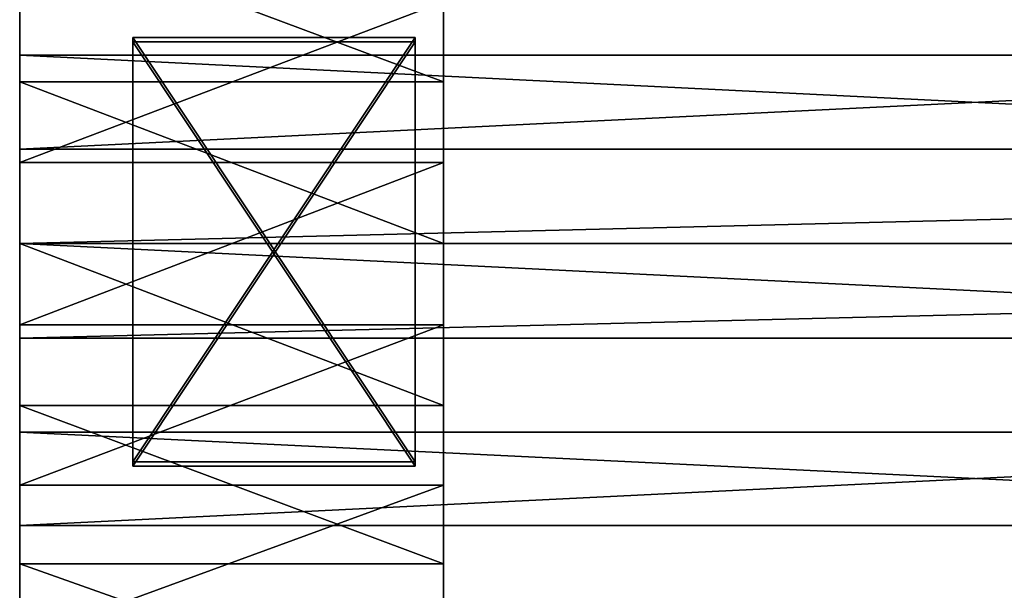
# Model space of a CAD drawing. Extents: x 0 to 350, y 0 to 45.
# Tile 62 of 144: x 112.72 to 119.69, y 23.5 to 27.53. Entities that reach past the tile are written whole.
import ezdxf

# ---------------------------------------------------------------- set-up
doc = ezdxf.new("R2010")
doc.units = 0
doc.layers.get('0').update_dxf_attribs({"color": 13, "linetype": 'CONTINUOUS'})

# ---------------------------------------------------------------- blocks, each defined once
blk = doc.blocks.new('COMPONENT')
for p, q in [((7.7371, 45.012, 17.1505), (6.6721, 45.012, 16.7212)), ((7.7371, 45.012, 17.1505), (6.6721, 45.012, 16.7212)), ((7.7371, 45.012, 17.1505), (6.6721, 45.012, 16.7212)), ((6.6721, 45.012, 16.7212), (7.7371, 45.012, 17.1505)), ((8.0081, 45.012, 19.7996), (6.7198, 45.012, 19.4467)), ((8.0081, 45.012, 19.7996), (6.7198, 45.012, 19.4467)), ((7.1964, 45.012, 3.0437), (8.2911, 45.012, 2.6973)), ((7.1964, 45.012, 3.0437), (8.2911, 45.012, 2.6973)), ((7.1964, 45.012, 3.0437), (8.2911, 45.012, 2.6973)), ((8.2911, 45.012, 2.6973), (7.1964, 45.012, 3.0437)), ((7.358, 45.012, 0.3553), (8.6671, 45.012, 0.0892)), ((7.358, 45.012, 0.3553), (8.6671, 45.012, 0.0892)), ((8.8551, 45.012, 17.4121), (7.7371, 45.012, 17.1505)), ((8.8551, 45.012, 17.4121), (7.7371, 45.012, 17.1505)), ((7.7371, 45.012, 17.1505), (7.7371, 42.012, 17.1505)), ((8.8551, 45.012, 17.4121), (7.7371, 45.012, 17.1505)), ((7.7371, 42.012, 17.1505), (7.7371, 45.012, 17.1505)), ((7.7371, 45.012, 17.1505), (8.8551, 45.012, 17.4121)), ((9.3321, 45.012, 19.9777), (8.0081, 45.012, 19.7996)), ((8.0081, 45.012, 19.7996), (8.0081, 18.012, 19.7996)), ((8.0081, 45.012, 19.7996), (8.0081, 18.012, 19.7996)), ((9.3321, 45.012, 19.9777), (8.0081, 45.012, 19.7996)), ((8.2911, 45.012, 2.6973), (9.4259, 45.012, 2.522)), ((8.2911, 45.012, 2.6973), (9.4259, 45.012, 2.522)), ((8.2911, 45.012, 2.6973), (9.4259, 45.012, 2.522)), ((8.2911, 45.012, 2.6973), (8.2911, 42.012, 2.6973)), ((8.2911, 45.012, 2.6973), (8.2911, 42.012, 2.6973)), ((9.4259, 45.012, 2.522), (8.2911, 45.012, 2.6973)), ((8.6671, 45.012, 0.0892), (8.6671, 18.012, 0.0892)), ((8.6671, 45.012, 0.0892), (10, 45.012)), ((8.6671, 45.012, 0.0892), (8.6671, 18.012, 0.0892)), ((8.6671, 45.012, 0.0892), (10, 45.012)), ((10, 45.012, 17.5), (8.8551, 45.012, 17.4121)), ((10, 45.012, 17.5), (8.8551, 45.012, 17.4121)), ((8.8551, 45.012, 17.4121), (8.8551, 42.012, 17.4121)), ((10, 45.012, 17.5), (8.8551, 45.012, 17.4121)), ((8.8551, 42.012, 17.4121), (8.8551, 45.012, 17.4121)), ((8.8551, 45.012, 17.4121), (10, 45.012, 17.5)), ((10, 45.012, 20), (9.3321, 45.012, 19.9777)), ((9.3321, 45.012, 19.9777), (9.3321, 18.012, 19.9777)), ((9.3321, 45.012, 19.9777), (9.3321, 18.012, 19.9777)), ((10, 45.012, 20), (9.3321, 45.012, 19.9777)), ((9.4259, 45.012, 2.522), (10.5741, 45.012, 2.522)), ((9.4259, 45.012, 2.522), (10.5741, 45.012, 2.522)), ((9.4259, 45.012, 2.522), (10.5741, 45.012, 2.522)), ((9.4259, 45.012, 2.522), (9.4259, 42.012, 2.522)), ((9.4259, 45.012, 2.522), (9.4259, 42.012, 2.522)), ((10.5741, 45.012, 2.522), (9.4259, 45.012, 2.522)), ((10, 45.012, 20), (10, 18.012, 20)), ((10.6679, 45.012, 19.9777), (10, 45.012, 20)), ((10, 45.012), (10, 18.012)), ((10, 45.012), (11.3329, 45.012, 0.0892)), ((11.1449, 45.012, 17.4121), (10, 45.012, 17.5)), ((10, 45.012, 20), (10, 18.012, 20)), ((10.6679, 45.012, 19.9777), (10, 45.012, 20)), ((10, 45.012), (10, 18.012)), ((10, 45.012), (11.3329, 45.012, 0.0892)), ((11.1449, 45.012, 17.4121), (10, 45.012, 17.5)), ((10, 42.012, 17.5), (10, 45.012, 17.5)), ((11.1449, 45.012, 17.4121), (10, 45.012, 17.5)), ((10, 42.012, 17.5), (10, 45.012, 17.5)), ((10, 45.012, 17.5), (11.1449, 45.012, 17.4121)), ((10.5741, 45.012, 2.522), (11.7089, 45.012, 2.6973)), ((10.5741, 45.012, 2.522), (11.7089, 45.012, 2.6973)), ((10.5741, 45.012, 2.522), (11.7089, 45.012, 2.6973)), ((10.5741, 45.012, 2.522), (10.5741, 42.012, 2.522)), ((10.5741, 45.012, 2.522), (10.5741, 42.012, 2.522)), ((11.7089, 45.012, 2.6973), (10.5741, 45.012, 2.522)), ((11.9919, 45.012, 19.7996), (10.6679, 45.012, 19.9777)), ((10.6679, 45.012, 19.9777), (10.6679, 18.012, 19.9777)), ((10.6679, 45.012, 19.9777), (10.6679, 18.012, 19.9777)), ((11.9919, 45.012, 19.7996), (10.6679, 45.012, 19.9777)), ((12.2629, 45.012, 17.1505), (11.1449, 45.012, 17.4121)), ((12.2629, 45.012, 17.1505), (11.1449, 45.012, 17.4121)), ((11.1449, 45.012, 17.4121), (11.1449, 42.012, 17.4121)), ((12.2629, 45.012, 17.1505), (11.1449, 45.012, 17.4121)), ((11.1449, 45.012, 17.4121), (11.1449, 42.012, 17.4121)), ((11.1449, 45.012, 17.4121), (12.2629, 45.012, 17.1505)), ((11.3329, 45.012, 0.0892), (12.642, 45.012, 0.3553)), ((11.3329, 45.012, 0.0892), (11.3329, 18.012, 0.0892)), ((11.3329, 18.012, 0.0892), (11.3329, 45.012, 0.0892)), ((11.3329, 45.012, 0.0892), (12.642, 45.012, 0.3553)), ((8.4276, 44.212, 6.2018), (11.4276, 44.212, 6.2018)), ((8.4276, 42.212, 6.2018), (8.4276, 44.212, 6.2018)), ((11.4276, 44.212, 9.2018), (8.4276, 44.212, 9.2018)), ((8.4276, 44.212, 9.2018), (8.4276, 44.212, 6.2018)), ((8.4276, 42.212, 9.2018), (8.4276, 44.212, 9.2018)), ((8.4276, 42.212, 6.2018), (8.4276, 44.212, 6.2018)), ((8.4276, 44.212, 6.2018), (11.4276, 44.212, 6.2018)), ((8.4276, 44.212, 6.2018), (8.4276, 44.212, 9.2018)), ((8.4276, 44.212, 9.2018), (11.4276, 44.212, 9.2018)), ((8.4276, 42.212, 9.2018), (8.4276, 44.212, 9.2018)), ((8.4574, 44.212, 10.2017), (11.4574, 44.212, 10.2017)), ((8.4574, 42.212, 10.2017), (8.4574, 44.212, 10.2017)), ((11.4574, 44.212, 13.2017), (8.4574, 44.212, 13.2017)), ((8.4574, 44.212, 13.2017), (8.4574, 44.212, 10.2017)), ((8.4574, 42.212, 13.2017), (8.4574, 44.212, 13.2017)), ((8.4574, 42.212, 10.2017), (8.4574, 44.212, 10.2017)), ((8.4574, 44.212, 10.2017), (11.4574, 44.212, 10.2017)), ((8.4574, 44.212, 10.2017), (8.4574, 44.212, 13.2017)), ((8.4574, 44.212, 13.2017), (11.4574, 44.212, 13.2017)), ((8.4574, 42.212, 13.2017), (8.4574, 44.212, 13.2017)), ((11.4276, 44.212, 6.2018), (11.4276, 42.212, 6.2018)), ((11.4276, 44.212, 6.2018), (11.4276, 44.212, 9.2018)), ((11.4276, 42.212, 9.2018), (11.4276, 44.212, 9.2018)), ((11.4276, 44.212, 6.2018), (11.4276, 42.212, 6.2018)), ((11.4276, 44.212, 9.2018), (11.4276, 44.212, 6.2018)), ((11.4276, 44.212, 9.2018), (11.4276, 42.212, 9.2018)), ((11.4574, 44.212, 10.2017), (11.4574, 42.212, 10.2017)), ((11.4574, 44.212, 10.2017), (11.4574, 44.212, 13.2017)), ((11.4574, 42.212, 13.2017), (11.4574, 44.212, 13.2017)), ((11.4574, 44.212, 10.2017), (11.4574, 42.212, 10.2017)), ((11.4574, 44.212, 13.2017), (11.4574, 44.212, 10.2017)), ((11.4574, 44.212, 13.2017), (11.4574, 42.212, 13.2017)), ((11.4276, 42.212, 6.2018), (8.4276, 42.212, 6.2018)), ((8.4276, 42.212, 9.2018), (11.4276, 42.212, 9.2018)), ((8.4276, 42.212, 6.2018), (8.4276, 42.212, 9.2018)), ((11.4276, 42.212, 6.2018), (8.4276, 42.212, 6.2018)), ((11.4276, 42.212, 9.2018), (8.4276, 42.212, 9.2018)), ((8.4276, 42.212, 9.2018), (8.4276, 42.212, 6.2018)), ((11.4574, 42.212, 10.2017), (8.4574, 42.212, 10.2017)), ((8.4574, 42.212, 13.2017), (11.4574, 42.212, 13.2017)), ((8.4574, 42.212, 10.2017), (8.4574, 42.212, 13.2017)), ((11.4574, 42.212, 10.2017), (8.4574, 42.212, 10.2017)), ((11.4574, 42.212, 13.2017), (8.4574, 42.212, 13.2017)), ((8.4574, 42.212, 13.2017), (8.4574, 42.212, 10.2017)), ((11.4276, 42.212, 9.2018), (11.4276, 42.212, 6.2018)), ((11.4276, 42.212, 9.2018), (11.4276, 42.212, 6.2018)), ((11.4574, 42.212, 13.2017), (11.4574, 42.212, 10.2017)), ((11.4574, 42.212, 13.2017), (11.4574, 42.212, 10.2017)), ((7.7371, 42.012, 17.1505), (6.6721, 42.012, 16.7212)), ((6.6721, 42.012, 16.7212), (7.7371, 42.012, 17.1505)), ((7.1964, 42.012, 3.0437), (8.2911, 42.012, 2.6973)), ((8.2911, 42.012, 2.6973), (7.1964, 42.012, 3.0437)), ((8.8551, 42.012, 17.4121), (7.7371, 42.012, 17.1505)), ((7.7371, 42.012, 17.1505), (8.8551, 42.012, 17.4121)), ((8.2911, 42.012, 2.6973), (9.4259, 42.012, 2.522)), ((9.4259, 42.012, 2.522), (8.2911, 42.012, 2.6973)), ((10, 42.012, 17.5), (8.8551, 42.012, 17.4121)), ((10, 42.012, 17.5), (8.8551, 42.012, 17.4121)), ((9.4259, 42.012, 2.522), (10.5741, 42.012, 2.522)), ((10.5741, 42.012, 2.522), (9.4259, 42.012, 2.522)), ((11.1449, 42.012, 17.4121), (10, 42.012, 17.5)), ((11.1449, 42.012, 17.4121), (10, 42.012, 17.5)), ((10.5741, 42.012, 2.522), (11.7089, 42.012, 2.6973)), ((11.7089, 42.012, 2.6973), (10.5741, 42.012, 2.522)), ((12.2629, 42.012, 17.1505), (11.1449, 42.012, 17.4121)), ((12.2629, 42.012, 17.1505), (11.1449, 42.012, 17.4121))]:
    blk.add_line(p, q)
mesh = blk.add_polyface()
corners = [(8.6671, 45.012, 0.0892), (11.3329, 45.012, 0.0892), (10, 45.012), (7.358, 45.012, 0.3553), (12.642, 45.012, 0.3553), (6.0961, 45.012, 0.7935), (13.9039, 45.012, 0.7935), (4.9038, 45.012, 1.396), (15.0962, 45.012, 1.396), (3.8025, 45.012, 2.152), (16.1975, 45.012, 2.152), (9.4259, 45.012, 2.522), (2.8118, 45.012, 3.0481), (8.2911, 45.012, 2.6973), (7.1964, 45.012, 3.0437), (6.1674, 45.012, 3.5532), (1.9493, 45.012, 4.0682), (5.2282, 45.012, 4.2138), (1.2305, 45.012, 5.1942), (4.4008, 45.012, 5.0101), (3.7048, 45.012, 5.9232), (0.6682, 45.012, 6.4059), (3.1562, 45.012, 6.932), (0.2724, 45.012, 7.6818), (2.7681, 45.012, 8.0126), (0.0502, 45.012, 8.999), (2.5495, 45.012, 9.1399), (0.0056, 45.012, 10.3342), (2.5055, 45.012, 10.2873), (2.6372, 45.012, 11.4279), (0.1393, 45.012, 11.6633), (2.9414, 45.012, 12.5351), (0.449, 45.012, 12.9628), (3.4112, 45.012, 13.5829), (0.9291, 45.012, 14.2093), (4.0353, 45.012, 14.5467), (1.5711, 45.012, 15.3808), (4.7993, 45.012, 15.4039), (2.3635, 45.012, 16.4563), (5.6851, 45.012, 16.1345), (6.6721, 45.012, 16.7212), (3.2922, 45.012, 17.4165), (7.7371, 45.012, 17.1505), (8.8551, 45.012, 17.4121), (10, 45.012, 17.5), (4.3405, 45.012, 18.2444), (10.5741, 45.012, 2.522), (17.1882, 45.012, 3.0481), (11.7089, 45.012, 2.6973), (12.8036, 45.012, 3.0437), (13.8326, 45.012, 3.5532), (18.0507, 45.012, 4.0682), (14.7718, 45.012, 4.2138), (18.7695, 45.012, 5.1942), (15.5991, 45.012, 5.0101), (16.2952, 45.012, 5.9232), (19.3318, 45.012, 6.4059), (16.8438, 45.012, 6.932), (19.7276, 45.012, 7.6818), (17.2319, 45.012, 8.0126), (19.9498, 45.012, 8.999), (17.4505, 45.012, 9.1399), (19.9944, 45.012, 10.3342), (17.4945, 45.012, 10.2873), (17.3628, 45.012, 11.4279), (19.8607, 45.012, 11.6633), (17.0586, 45.012, 12.5351), (19.551, 45.012, 12.9628), (16.5888, 45.012, 13.5829), (19.0709, 45.012, 14.2093), (15.9647, 45.012, 14.5467), (18.4289, 45.012, 15.3808), (15.2007, 45.012, 15.4039), (17.6365, 45.012, 16.4563), (14.3149, 45.012, 16.1345), (13.3279, 45.012, 16.7212), (16.7078, 45.012, 17.4165), (12.2629, 45.012, 17.1505), (11.1449, 45.012, 17.4121), (15.6595, 45.012, 18.2444), (5.4899, 45.012, 18.9252), (14.5101, 45.012, 18.9252), (6.7198, 45.012, 19.4467), (13.2802, 45.012, 19.4467), (8.0081, 45.012, 19.7996), (11.9919, 45.012, 19.7996), (9.3321, 45.012, 19.9777), (10.6679, 45.012, 19.9777), (10, 45.012, 20)]
mesh.append_faces([[corners[k] for k in face] for face in [(0, 1, 2), (87, 86, 88)]], dxfattribs={"vtx0": -1})
mesh.append_faces([[corners[k] for k in face] for face in [(1, 3, 4), (4, 5, 6), (6, 7, 8), (8, 9, 10), (11, 12, 13), (13, 12, 14), (14, 12, 15), (15, 16, 17), (17, 18, 19), (19, 18, 20), (20, 21, 22), (22, 23, 24), (24, 25, 26), (26, 27, 28), (28, 27, 29), (29, 30, 31), (31, 32, 33), (33, 34, 35), (35, 36, 37), (37, 38, 39), (39, 38, 40), (40, 41, 42), (42, 41, 43), (43, 41, 44), (10, 46, 47), (46, 10, 11), (47, 50, 51), (51, 52, 53), (53, 55, 56), (56, 57, 58), (58, 59, 60), (60, 61, 62), (62, 64, 65), (65, 66, 67), (67, 68, 69), (69, 70, 71), (71, 72, 73), (73, 75, 76), (76, 44, 79), (79, 80, 81), (81, 82, 83), (83, 84, 85), (85, 86, 87)]], dxfattribs={"vtx0": -1, "vtx1": -1})
mesh.append_faces([[corners[k] for k in face] for face in [(10, 9, 11), (79, 44, 45)]], dxfattribs={"vtx0": -1, "vtx1": -1, "vtx2": -1})
mesh.append_faces([[corners[k] for k in face] for face in [(1, 0, 3), (4, 3, 5), (6, 5, 7), (8, 7, 9), (11, 9, 12), (15, 12, 16), (17, 16, 18), (20, 18, 21), (22, 21, 23), (24, 23, 25), (26, 25, 27), (29, 27, 30), (31, 30, 32), (33, 32, 34), (35, 34, 36), (37, 36, 38), (40, 38, 41), (44, 41, 45), (47, 46, 48), (47, 48, 49), (47, 49, 50), (51, 50, 52), (53, 52, 54), (53, 54, 55), (56, 55, 57), (58, 57, 59), (60, 59, 61), (62, 61, 63), (62, 63, 64), (65, 64, 66), (67, 66, 68), (69, 68, 70), (71, 70, 72), (73, 72, 74), (73, 74, 75), (76, 75, 77), (76, 77, 78), (76, 78, 44), (79, 45, 80), (81, 80, 82), (83, 82, 84), (85, 84, 86)]], dxfattribs={"vtx0": -1, "vtx2": -1})
mesh = blk.add_polyface()
corners = [(7.7371, 45.012, 17.1505), (6.6721, 42.012, 16.7212), (6.6721, 45.012, 16.7212), (7.7371, 42.012, 17.1505)]
mesh.append_faces([[corners[k] for k in face] for face in [(0, 1, 2), (1, 0, 3)]], dxfattribs={"vtx0": -1})
mesh = blk.add_polyface()
corners = [(8.0081, 18.012, 19.7996), (6.7198, 45.012, 19.4467), (6.7198, 18.012, 19.4467), (8.0081, 45.012, 19.7996)]
mesh.append_faces([[corners[k] for k in face] for face in [(0, 1, 2), (1, 0, 3)]], dxfattribs={"vtx0": -1})
mesh = blk.add_polyface()
corners = [(8.2911, 42.012, 2.6973), (7.1964, 45.012, 3.0437), (7.1964, 42.012, 3.0437), (8.2911, 45.012, 2.6973)]
mesh.append_faces([[corners[k] for k in face] for face in [(0, 1, 2), (1, 0, 3)]], dxfattribs={"vtx0": -1})
mesh = blk.add_polyface()
corners = [(8.6671, 45.012, 0.0892), (7.358, 18.012, 0.3553), (7.358, 45.012, 0.3553), (8.6671, 18.012, 0.0892)]
mesh.append_faces([[corners[k] for k in face] for face in [(0, 1, 2), (1, 0, 3)]], dxfattribs={"vtx0": -1})
mesh = blk.add_polyface()
corners = [(8.8551, 45.012, 17.4121), (7.7371, 42.012, 17.1505), (7.7371, 45.012, 17.1505), (8.8551, 42.012, 17.4121)]
mesh.append_faces([[corners[k] for k in face] for face in [(0, 1, 2), (1, 0, 3)]], dxfattribs={"vtx0": -1})
mesh = blk.add_polyface()
corners = [(9.3321, 18.012, 19.9777), (8.0081, 45.012, 19.7996), (8.0081, 18.012, 19.7996), (9.3321, 45.012, 19.9777)]
mesh.append_faces([[corners[k] for k in face] for face in [(0, 1, 2), (1, 0, 3)]], dxfattribs={"vtx0": -1})
mesh = blk.add_polyface()
corners = [(9.4259, 42.012, 2.522), (8.2911, 45.012, 2.6973), (8.2911, 42.012, 2.6973), (9.4259, 45.012, 2.522)]
mesh.append_faces([[corners[k] for k in face] for face in [(0, 1, 2), (1, 0, 3)]], dxfattribs={"vtx0": -1})
mesh = blk.add_polyface()
corners = [(10, 45.012), (8.6671, 18.012, 0.0892), (8.6671, 45.012, 0.0892), (10, 18.012)]
mesh.append_faces([[corners[k] for k in face] for face in [(0, 1, 2), (1, 0, 3)]], dxfattribs={"vtx0": -1})
mesh = blk.add_polyface()
corners = [(10, 45.012, 17.5), (8.8551, 42.012, 17.4121), (8.8551, 45.012, 17.4121), (10, 42.012, 17.5)]
mesh.append_faces([[corners[k] for k in face] for face in [(0, 1, 2), (1, 0, 3)]], dxfattribs={"vtx0": -1})
mesh = blk.add_polyface()
corners = [(10, 18.012, 20), (9.3321, 45.012, 19.9777), (9.3321, 18.012, 19.9777), (10, 45.012, 20)]
mesh.append_faces([[corners[k] for k in face] for face in [(0, 1, 2), (1, 0, 3)]], dxfattribs={"vtx0": -1})
mesh = blk.add_polyface()
corners = [(10.5741, 42.012, 2.522), (9.4259, 45.012, 2.522), (9.4259, 42.012, 2.522), (10.5741, 45.012, 2.522)]
mesh.append_faces([[corners[k] for k in face] for face in [(0, 1, 2), (1, 0, 3)]], dxfattribs={"vtx0": -1})
mesh = blk.add_polyface()
corners = [(10.6679, 18.012, 19.9777), (10, 45.012, 20), (10, 18.012, 20), (10.6679, 45.012, 19.9777)]
mesh.append_faces([[corners[k] for k in face] for face in [(0, 1, 2), (1, 0, 3)]], dxfattribs={"vtx0": -1})
mesh = blk.add_polyface()
corners = [(11.3329, 45.012, 0.0892), (10, 18.012), (10, 45.012), (11.3329, 18.012, 0.0892)]
mesh.append_faces([[corners[k] for k in face] for face in [(0, 1, 2), (1, 0, 3)]], dxfattribs={"vtx0": -1})
mesh = blk.add_polyface()
corners = [(11.1449, 45.012, 17.4121), (10, 42.012, 17.5), (10, 45.012, 17.5), (11.1449, 42.012, 17.4121)]
mesh.append_faces([[corners[k] for k in face] for face in [(0, 1, 2), (1, 0, 3)]], dxfattribs={"vtx0": -1})
mesh = blk.add_polyface()
corners = [(11.7089, 42.012, 2.6973), (10.5741, 45.012, 2.522), (10.5741, 42.012, 2.522), (11.7089, 45.012, 2.6973)]
mesh.append_faces([[corners[k] for k in face] for face in [(0, 1, 2), (1, 0, 3)]], dxfattribs={"vtx0": -1})
mesh = blk.add_polyface()
corners = [(11.9919, 18.012, 19.7996), (10.6679, 45.012, 19.9777), (10.6679, 18.012, 19.9777), (11.9919, 45.012, 19.7996)]
mesh.append_faces([[corners[k] for k in face] for face in [(0, 1, 2), (1, 0, 3)]], dxfattribs={"vtx0": -1})
mesh = blk.add_polyface()
corners = [(12.2629, 45.012, 17.1505), (11.1449, 42.012, 17.4121), (11.1449, 45.012, 17.4121), (12.2629, 42.012, 17.1505)]
mesh.append_faces([[corners[k] for k in face] for face in [(0, 1, 2), (1, 0, 3)]], dxfattribs={"vtx0": -1})
mesh = blk.add_polyface()
corners = [(12.642, 45.012, 0.3553), (11.3329, 18.012, 0.0892), (11.3329, 45.012, 0.0892), (12.642, 18.012, 0.3553)]
mesh.append_faces([[corners[k] for k in face] for face in [(0, 1, 2), (1, 0, 3)]], dxfattribs={"vtx0": -1})
mesh = blk.add_polyface()
corners = [(11.4276, 44.212, 6.2018), (8.4276, 42.212, 6.2018), (8.4276, 44.212, 6.2018), (11.4276, 42.212, 6.2018)]
mesh.append_faces([[corners[k] for k in face] for face in [(0, 1, 2), (1, 0, 3)]], dxfattribs={"vtx0": -1})
mesh = blk.add_polyface()
corners = [(8.4276, 44.212, 9.2018), (11.4276, 44.212, 6.2018), (8.4276, 44.212, 6.2018), (11.4276, 44.212, 9.2018)]
mesh.append_faces([[corners[k] for k in face] for face in [(0, 1, 2), (1, 0, 3)]], dxfattribs={"vtx0": -1})
mesh = blk.add_polyface()
corners = [(8.4276, 44.212, 9.2018), (8.4276, 42.212, 6.2018), (8.4276, 42.212, 9.2018), (8.4276, 44.212, 6.2018)]
mesh.append_faces([[corners[k] for k in face] for face in [(0, 1, 2), (1, 0, 3)]], dxfattribs={"vtx0": -1})
mesh = blk.add_polyface()
corners = [(11.4276, 42.212, 9.2018), (8.4276, 44.212, 9.2018), (8.4276, 42.212, 9.2018), (11.4276, 44.212, 9.2018)]
mesh.append_faces([[corners[k] for k in face] for face in [(0, 1, 2), (1, 0, 3)]], dxfattribs={"vtx0": -1})
mesh = blk.add_polyface()
corners = [(11.4574, 44.212, 10.2017), (8.4574, 42.212, 10.2017), (8.4574, 44.212, 10.2017), (11.4574, 42.212, 10.2017)]
mesh.append_faces([[corners[k] for k in face] for face in [(0, 1, 2), (1, 0, 3)]], dxfattribs={"vtx0": -1})
mesh = blk.add_polyface()
corners = [(8.4574, 44.212, 13.2017), (11.4574, 44.212, 10.2017), (8.4574, 44.212, 10.2017), (11.4574, 44.212, 13.2017)]
mesh.append_faces([[corners[k] for k in face] for face in [(0, 1, 2), (1, 0, 3)]], dxfattribs={"vtx0": -1})
mesh = blk.add_polyface()
corners = [(8.4574, 44.212, 13.2017), (8.4574, 42.212, 10.2017), (8.4574, 42.212, 13.2017), (8.4574, 44.212, 10.2017)]
mesh.append_faces([[corners[k] for k in face] for face in [(0, 1, 2), (1, 0, 3)]], dxfattribs={"vtx0": -1})
mesh = blk.add_polyface()
corners = [(11.4574, 42.212, 13.2017), (8.4574, 44.212, 13.2017), (8.4574, 42.212, 13.2017), (11.4574, 44.212, 13.2017)]
mesh.append_faces([[corners[k] for k in face] for face in [(0, 1, 2), (1, 0, 3)]], dxfattribs={"vtx0": -1})
mesh = blk.add_polyface()
corners = [(11.4276, 44.212, 6.2018), (11.4276, 42.212, 9.2018), (11.4276, 42.212, 6.2018), (11.4276, 44.212, 9.2018)]
mesh.append_faces([[corners[k] for k in face] for face in [(0, 1, 2), (1, 0, 3)]], dxfattribs={"vtx0": -1})
mesh = blk.add_polyface()
corners = [(11.4574, 44.212, 10.2017), (11.4574, 42.212, 13.2017), (11.4574, 42.212, 10.2017), (11.4574, 44.212, 13.2017)]
mesh.append_faces([[corners[k] for k in face] for face in [(0, 1, 2), (1, 0, 3)]], dxfattribs={"vtx0": -1})
mesh = blk.add_polyface()
corners = [(11.4276, 42.212, 9.2018), (8.4276, 42.212, 6.2018), (11.4276, 42.212, 6.2018), (8.4276, 42.212, 9.2018)]
mesh.append_faces([[corners[k] for k in face] for face in [(0, 1, 2), (1, 0, 3)]], dxfattribs={"vtx0": -1})
mesh = blk.add_polyface()
corners = [(11.4574, 42.212, 13.2017), (8.4574, 42.212, 10.2017), (11.4574, 42.212, 10.2017), (8.4574, 42.212, 13.2017)]
mesh.append_faces([[corners[k] for k in face] for face in [(0, 1, 2), (1, 0, 3)]], dxfattribs={"vtx0": -1})
mesh = blk.add_polyface()
corners = [(8.2911, 42.012, 2.6973), (10.5741, 42.012, 2.522), (9.4259, 42.012, 2.522), (11.7089, 42.012, 2.6973), (7.1964, 42.012, 3.0437), (12.8036, 42.012, 3.0437), (6.1674, 42.012, 3.5532), (13.8326, 42.012, 3.5532), (5.2282, 42.012, 4.2138), (14.7718, 42.012, 4.2138), (4.4008, 42.012, 5.0101), (15.5991, 42.012, 5.0101), (3.7048, 42.012, 5.9232), (16.2952, 42.012, 5.9232), (3.1562, 42.012, 6.932), (16.8438, 42.012, 6.932), (2.7681, 42.012, 8.0126), (17.2319, 42.012, 8.0126), (2.5495, 42.012, 9.1399), (17.4505, 42.012, 9.1399), (2.5055, 42.012, 10.2873), (17.4945, 42.012, 10.2873), (2.6372, 42.012, 11.4279), (17.3628, 42.012, 11.4279), (2.9414, 42.012, 12.5351), (17.0586, 42.012, 12.5351), (3.4112, 42.012, 13.5829), (16.5888, 42.012, 13.5829), (4.0353, 42.012, 14.5467), (15.9647, 42.012, 14.5467), (4.7993, 42.012, 15.4039), (15.2007, 42.012, 15.4039), (5.6851, 42.012, 16.1345), (14.3149, 42.012, 16.1345), (6.6721, 42.012, 16.7212), (13.3279, 42.012, 16.7212), (7.7371, 42.012, 17.1505), (12.2629, 42.012, 17.1505), (8.8551, 42.012, 17.4121), (11.1449, 42.012, 17.4121), (10, 42.012, 17.5)]
mesh.append_faces([[corners[k] for k in face] for face in [(0, 1, 2), (39, 38, 40)]], dxfattribs={"vtx0": -1})
mesh.append_faces([[corners[k] for k in face] for face in [(1, 0, 3), (3, 4, 5), (5, 6, 7), (7, 8, 9), (9, 10, 11), (11, 12, 13), (13, 14, 15), (15, 16, 17), (17, 18, 19), (19, 20, 21), (21, 22, 23), (23, 24, 25), (25, 26, 27), (27, 28, 29), (29, 30, 31), (31, 32, 33), (33, 34, 35), (35, 36, 37), (37, 38, 39)]], dxfattribs={"vtx0": -1, "vtx1": -1})
mesh.append_faces([[corners[k] for k in face] for face in [(3, 0, 4), (5, 4, 6), (7, 6, 8), (9, 8, 10), (11, 10, 12), (13, 12, 14), (15, 14, 16), (17, 16, 18), (19, 18, 20), (21, 20, 22), (23, 22, 24), (25, 24, 26), (27, 26, 28), (29, 28, 30), (31, 30, 32), (33, 32, 34), (35, 34, 36), (37, 36, 38)]], dxfattribs={"vtx0": -1, "vtx2": -1})
blk = doc.blocks.new('SKP8C79')
at = {"extrusion": (0, -1, -1.11022e-16)}
blk.add_blockref('COMPONENT', (0, 0), dxfattribs=at)
blk = doc.blocks.new('GROUP_4')
at = {"extrusion": (-1, -9.15934e-16, 4.996e-16), "rotation": 270}
blk.add_blockref('SKP8C79', (-69.6658, 20.0502, -157.732), dxfattribs=at)

msp = doc.modelspace()

# ---------------------------------------------------------------- block references
at = {"extrusion": (0, -1, -2.77556e-16)}
msp.add_blockref('GROUP_4', (0, 0, -36), dxfattribs=at)

doc.saveas('drawing.dxf')
